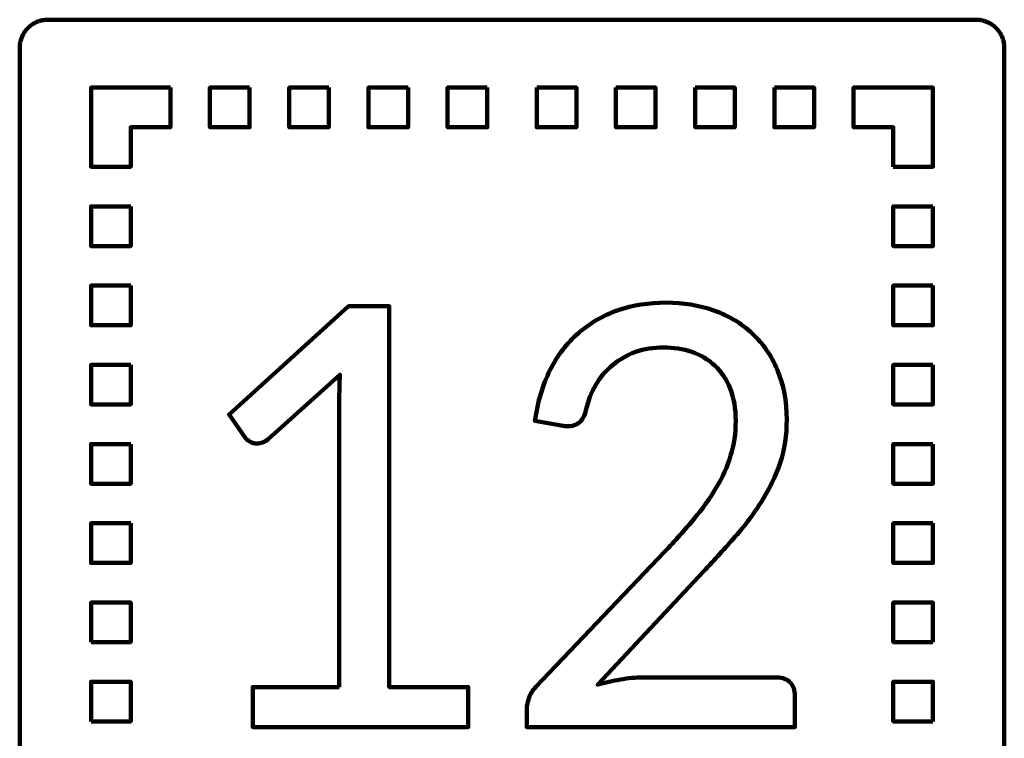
# Model space of a CAD drawing. Header units: millimetres. Extents: x -633 to 605, y -921 to 687.
# Tile 56 of 83: x 536 to 605, y -452 to -401. Entities that reach past the tile are written whole.
import ezdxf

# ---------------------------------------------------------------- set-up
doc = ezdxf.new("R2010")
doc.units = ezdxf.units.MM
doc.header["$MEASUREMENT"] = 0
doc.layers.add('Layer 1', color=7, linetype='Continuous')

msp = doc.modelspace()

# ---------------------------------------------------------------- linework, layer by layer
at = {"layer": 'Layer 1', "lineweight": 100}
for points, knots in [([(603.4676, -400.9901), (603.4676, -400.9901), (603.5306, -400.9931), (603.5306, -400.9931), (603.5306, -400.9931), (603.5306, -400.9931), (603.5936, -400.9981), (603.5936, -400.9981), (603.5936, -400.9981), (603.5936, -400.9981), (603.6566, -401.0051), (603.6566, -401.0051), (603.6566, -401.0051), (603.6566, -401.0051), (603.7196, -401.0141), (603.7196, -401.0141), (603.7196, -401.0141), (603.7196, -401.0141), (603.7816, -401.0251), (603.7816, -401.0251), (603.7816, -401.0251), (603.7816, -401.0251), (603.8436, -401.0381), (603.8436, -401.0381), (603.8436, -401.0381), (603.8436, -401.0381), (603.9056, -401.0531), (603.9056, -401.0531), (603.9056, -401.0531), (603.9056, -401.0531), (603.9666, -401.0691), (603.9666, -401.0691), (603.9666, -401.0691), (603.9666, -401.0691), (604.0266, -401.0881), (604.0266, -401.0881), (604.0266, -401.0881), (604.0266, -401.0881), (604.0866, -401.1091), (604.0866, -401.1091), (604.0866, -401.1091), (604.0866, -401.1091), (604.1456, -401.1311), (604.1456, -401.1311), (604.1456, -401.1311), (604.1456, -401.1311), (604.2036, -401.1561), (604.2036, -401.1561), (604.2036, -401.1561), (604.2036, -401.1561), (604.2616, -401.1821), (604.2616, -401.1821), (604.2616, -401.1821), (604.2616, -401.1821), (604.3186, -401.2101), (604.3186, -401.2101), (604.3186, -401.2101), (604.3186, -401.2101), (604.3736, -401.2401), (604.3736, -401.2401), (604.3736, -401.2401), (604.3736, -401.2401), (604.4286, -401.2711), (604.4286, -401.2711), (604.4286, -401.2711), (604.4286, -401.2711), (604.4826, -401.3041), (604.4826, -401.3041), (604.4826, -401.3041), (604.4826, -401.3041), (604.5356, -401.3391), (604.5356, -401.3391), (604.5356, -401.3391), (604.5356, -401.3391), (604.5866, -401.3761), (604.5866, -401.3761), (604.5866, -401.3761), (604.5866, -401.3761), (604.6376, -401.4141), (604.6376, -401.4141), (604.6376, -401.4141), (604.6376, -401.4141), (604.6866, -401.4541), (604.6866, -401.4541), (604.6866, -401.4541), (604.6866, -401.4541), (604.7346, -401.4951), (604.7346, -401.4951), (604.7346, -401.4951), (604.7346, -401.4951), (604.7806, -401.5381), (604.7806, -401.5381), (604.7806, -401.5381), (604.7806, -401.5381), (604.8266, -401.5821), (604.8266, -401.5821), (604.8266, -401.5821), (604.8266, -401.5821), (604.8696, -401.6281), (604.8696, -401.6281), (604.8696, -401.6281), (604.8696, -401.6281), (604.9126, -401.6751), (604.9126, -401.6751), (604.9126, -401.6751), (604.9126, -401.6751), (604.9526, -401.7231), (604.9526, -401.7231), (604.9526, -401.7231), (604.9526, -401.7231), (604.9926, -401.7731), (604.9926, -401.7731), (604.9926, -401.7731), (604.9926, -401.7731), (605.0296, -401.8241), (605.0296, -401.8241), (605.0296, -401.8241), (605.0296, -401.8241), (605.0656, -401.8751), (605.0656, -401.8751), (605.0656, -401.8751), (605.0656, -401.8751), (605.1006, -401.9291), (605.1006, -401.9291), (605.1006, -401.9291), (605.1006, -401.9291), (605.1326, -401.9831), (605.1326, -401.9831), (605.1326, -401.9831), (605.1326, -401.9831), (605.1636, -402.0381), (605.1636, -402.0381), (605.1636, -402.0381), (605.1636, -402.0381), (605.1936, -402.0941), (605.1936, -402.0941), (605.1936, -402.0941), (605.1936, -402.0941), (605.2206, -402.1511), (605.2206, -402.1511), (605.2206, -402.1511), (605.2206, -402.1511), (605.2466, -402.2091), (605.2466, -402.2091), (605.2466, -402.2091), (605.2466, -402.2091), (605.2696, -402.2671), (605.2696, -402.2671), (605.2696, -402.2671), (605.2696, -402.2671), (605.2916, -402.3271), (605.2916, -402.3271), (605.2916, -402.3271), (605.2916, -402.3271), (605.3116, -402.3871), (605.3116, -402.3871), (605.3116, -402.3871), (605.3116, -402.3871), (605.3296, -402.4471), (605.3296, -402.4471), (605.3296, -402.4471), (605.3296, -402.4471), (605.3456, -402.5081), (605.3456, -402.5081), (605.3456, -402.5081), (605.3456, -402.5081), (605.3606, -402.5701), (605.3606, -402.5701), (605.3606, -402.5701), (605.3606, -402.5701), (605.3726, -402.6321), (605.3726, -402.6321), (605.3726, -402.6321), (605.3726, -402.6321), (605.3826, -402.6951), (605.3826, -402.6951), (605.3826, -402.6951), (605.3826, -402.6951), (605.3916, -402.7571), (605.3916, -402.7571), (605.3916, -402.7571), (605.3916, -402.7571), (605.3976, -402.8201), (605.3976, -402.8201), (605.3976, -402.8201), (605.3976, -402.8201), (605.4016, -402.8831), (605.4016, -402.8831), (605.4016, -402.8831), (605.4016, -402.8831), (605.4046, -402.9461), (605.4046, -402.9461), (605.4046, -402.9461), (605.4046, -402.9461), (605.4046, -478.5891), (605.4046, -478.5891), (605.4046, -478.5891), (605.4046, -478.5891), (605.4036, -478.6521), (605.4036, -478.6521), (605.4036, -478.6521), (605.4036, -478.6521), (605.4006, -478.7151), (605.4006, -478.7151), (605.4006, -478.7151), (605.4006, -478.7151), (605.3956, -478.7781), (605.3956, -478.7781), (605.3956, -478.7781), (605.3956, -478.7781), (605.3886, -478.8411), (605.3886, -478.8411), (605.3886, -478.8411), (605.3886, -478.8411), (605.3796, -478.9041), (605.3796, -478.9041), (605.3796, -478.9041), (605.3796, -478.9041), (605.3686, -478.9661), (605.3686, -478.9661), (605.3686, -478.9661), (605.3686, -478.9661), (605.3556, -479.0281), (605.3556, -479.0281), (605.3556, -479.0281), (605.3556, -479.0281), (605.3406, -479.0901), (605.3406, -479.0901), (605.3406, -479.0901), (605.3406, -479.0901), (605.3246, -479.1511), (605.3246, -479.1511), (605.3246, -479.1511), (605.3246, -479.1511), (605.3056, -479.2111), (605.3056, -479.2111), (605.3056, -479.2111), (605.3056, -479.2111), (605.2846, -479.2711), (605.2846, -479.2711), (605.2846, -479.2711), (605.2846, -479.2711), (605.2626, -479.3301), (605.2626, -479.3301), (605.2626, -479.3301), (605.2626, -479.3301), (605.2376, -479.3881), (605.2376, -479.3881), (605.2376, -479.3881), (605.2376, -479.3881), (605.2116, -479.4461), (605.2116, -479.4461), (605.2116, -479.4461), (605.2116, -479.4461), (605.1836, -479.5031), (605.1836, -479.5031), (605.1836, -479.5031), (605.1836, -479.5031), (605.1536, -479.5581), (605.1536, -479.5581), (605.1536, -479.5581), (605.1536, -479.5581), (605.1226, -479.6131), (605.1226, -479.6131), (605.1226, -479.6131), (605.1226, -479.6131), (605.0896, -479.6671), (605.0896, -479.6671), (605.0896, -479.6671), (605.0896, -479.6671), (605.0546, -479.7201), (605.0546, -479.7201), (605.0546, -479.7201), (605.0546, -479.7201), (605.0176, -479.7711), (605.0176, -479.7711), (605.0176, -479.7711), (605.0176, -479.7711), (604.9796, -479.8221), (604.9796, -479.8221), (604.9796, -479.8221), (604.9796, -479.8221), (604.9396, -479.8711), (604.9396, -479.8711), (604.9396, -479.8711), (604.9396, -479.8711), (604.8986, -479.9191), (604.8986, -479.9191), (604.8986, -479.9191), (604.8986, -479.9191), (604.8556, -479.9651), (604.8556, -479.9651), (604.8556, -479.9651), (604.8556, -479.9651), (604.8116, -480.0111), (604.8116, -480.0111), (604.8116, -480.0111), (604.8116, -480.0111), (604.7656, -480.0541), (604.7656, -480.0541), (604.7656, -480.0541), (604.7656, -480.0541), (604.7186, -480.0971), (604.7186, -480.0971), (604.7186, -480.0971), (604.7186, -480.0971), (604.6706, -480.1371), (604.6706, -480.1371), (604.6706, -480.1371), (604.6706, -480.1371), (604.6206, -480.1771), (604.6206, -480.1771), (604.6206, -480.1771), (604.6206, -480.1771), (604.5696, -480.2141), (604.5696, -480.2141), (604.5696, -480.2141), (604.5696, -480.2141), (604.5186, -480.2501), (604.5186, -480.2501), (604.5186, -480.2501), (604.5186, -480.2501), (604.4646, -480.2851), (604.4646, -480.2851), (604.4646, -480.2851), (604.4646, -480.2851), (604.4106, -480.3171), (604.4106, -480.3171), (604.4106, -480.3171), (604.4106, -480.3171), (604.3556, -480.3481), (604.3556, -480.3481), (604.3556, -480.3481), (604.3556, -480.3481), (604.2996, -480.3781), (604.2996, -480.3781), (604.2996, -480.3781), (604.2996, -480.3781), (604.2426, -480.4051), (604.2426, -480.4051), (604.2426, -480.4051), (604.2426, -480.4051), (604.1846, -480.4311), (604.1846, -480.4311), (604.1846, -480.4311), (604.1846, -480.4311), (604.1266, -480.4541), (604.1266, -480.4541), (604.1266, -480.4541), (604.1266, -480.4541), (604.0666, -480.4761), (604.0666, -480.4761), (604.0666, -480.4761), (604.0666, -480.4761), (604.0066, -480.4961), (604.0066, -480.4961), (604.0066, -480.4961), (604.0066, -480.4961), (603.9466, -480.5141), (603.9466, -480.5141), (603.9466, -480.5141), (603.9466, -480.5141), (603.8856, -480.5301), (603.8856, -480.5301), (603.8856, -480.5301), (603.8856, -480.5301), (603.8236, -480.5451), (603.8236, -480.5451), (603.8236, -480.5451), (603.8236, -480.5451), (603.7616, -480.5571), (603.7616, -480.5571), (603.7616, -480.5571), (603.7616, -480.5571), (603.6986, -480.5671), (603.6986, -480.5671), (603.6986, -480.5671), (603.6986, -480.5671), (603.6366, -480.5761), (603.6366, -480.5761), (603.6366, -480.5761), (603.6366, -480.5761), (603.5736, -480.5821), (603.5736, -480.5821), (603.5736, -480.5821), (603.5736, -480.5821), (603.5106, -480.5861), (603.5106, -480.5861), (603.5106, -480.5861), (603.5106, -480.5861), (603.4476, -480.5891), (603.4476, -480.5891), (603.4476, -480.5891), (603.4476, -480.5891), (537.8046, -480.5891), (537.8046, -480.5891), (537.8046, -480.5891), (537.8046, -480.5891), (537.7416, -480.5881), (537.7416, -480.5881), (537.7416, -480.5881), (537.7416, -480.5881), (537.6786, -480.5851), (537.6786, -480.5851), (537.6786, -480.5851), (537.6786, -480.5851), (537.6156, -480.5801), (537.6156, -480.5801), (537.6156, -480.5801), (537.6156, -480.5801), (537.5526, -480.5731), (537.5526, -480.5731), (537.5526, -480.5731), (537.5526, -480.5731), (537.4896, -480.5641), (537.4896, -480.5641), (537.4896, -480.5641), (537.4896, -480.5641), (537.4276, -480.5531), (537.4276, -480.5531), (537.4276, -480.5531), (537.4276, -480.5531), (537.3656, -480.5401), (537.3656, -480.5401), (537.3656, -480.5401), (537.3656, -480.5401), (537.3036, -480.5251), (537.3036, -480.5251), (537.3036, -480.5251), (537.3036, -480.5251), (537.2426, -480.5091), (537.2426, -480.5091), (537.2426, -480.5091), (537.2426, -480.5091), (537.1826, -480.4901), (537.1826, -480.4901), (537.1826, -480.4901), (537.1826, -480.4901), (537.1226, -480.4691), (537.1226, -480.4691), (537.1226, -480.4691), (537.1226, -480.4691), (537.0636, -480.4471), (537.0636, -480.4471), (537.0636, -480.4471), (537.0636, -480.4471), (537.0056, -480.4221), (537.0056, -480.4221), (537.0056, -480.4221), (537.0056, -480.4221), (536.9476, -480.3961), (536.9476, -480.3961), (536.9476, -480.3961), (536.9476, -480.3961), (536.8906, -480.3681), (536.8906, -480.3681), (536.8906, -480.3681), (536.8906, -480.3681), (536.8356, -480.3381), (536.8356, -480.3381), (536.8356, -480.3381), (536.8356, -480.3381), (536.7806, -480.3071), (536.7806, -480.3071), (536.7806, -480.3071), (536.7806, -480.3071), (536.7266, -480.2741), (536.7266, -480.2741), (536.7266, -480.2741), (536.7266, -480.2741), (536.6736, -480.2391), (536.6736, -480.2391), (536.6736, -480.2391), (536.6736, -480.2391), (536.6226, -480.2021), (536.6226, -480.2021), (536.6226, -480.2021), (536.6226, -480.2021), (536.5716, -480.1641), (536.5716, -480.1641), (536.5716, -480.1641), (536.5716, -480.1641), (536.5226, -480.1241), (536.5226, -480.1241), (536.5226, -480.1241), (536.5226, -480.1241), (536.4746, -480.0831), (536.4746, -480.0831), (536.4746, -480.0831), (536.4746, -480.0831), (536.4286, -480.0401), (536.4286, -480.0401), (536.4286, -480.0401), (536.4286, -480.0401), (536.3826, -479.9961), (536.3826, -479.9961), (536.3826, -479.9961), (536.3826, -479.9961), (536.3396, -479.9501), (536.3396, -479.9501), (536.3396, -479.9501), (536.3396, -479.9501), (536.2966, -479.9031), (536.2966, -479.9031), (536.2966, -479.9031), (536.2966, -479.9031), (536.2566, -479.8551), (536.2566, -479.8551), (536.2566, -479.8551), (536.2566, -479.8551), (536.2166, -479.8051), (536.2166, -479.8051), (536.2166, -479.8051), (536.2166, -479.8051), (536.1796, -479.7541), (536.1796, -479.7541), (536.1796, -479.7541), (536.1796, -479.7541), (536.1436, -479.7031), (536.1436, -479.7031), (536.1436, -479.7031), (536.1436, -479.7031), (536.1086, -479.6491), (536.1086, -479.6491), (536.1086, -479.6491), (536.1086, -479.6491), (536.0766, -479.5951), (536.0766, -479.5951), (536.0766, -479.5951), (536.0766, -479.5951), (536.0456, -479.5401), (536.0456, -479.5401), (536.0456, -479.5401), (536.0456, -479.5401), (536.0156, -479.4841), (536.0156, -479.4841), (536.0156, -479.4841), (536.0156, -479.4841), (535.9886, -479.4271), (535.9886, -479.4271), (535.9886, -479.4271), (535.9886, -479.4271), (535.9626, -479.3691), (535.9626, -479.3691), (535.9626, -479.3691), (535.9626, -479.3691), (535.9396, -479.3111), (535.9396, -479.3111), (535.9396, -479.3111), (535.9396, -479.3111), (535.9176, -479.2511), (535.9176, -479.2511), (535.9176, -479.2511), (535.9176, -479.2511), (535.8976, -479.1911), (535.8976, -479.1911), (535.8976, -479.1911), (535.8976, -479.1911), (535.8796, -479.1311), (535.8796, -479.1311), (535.8796, -479.1311), (535.8796, -479.1311), (535.8636, -479.0701), (535.8636, -479.0701), (535.8636, -479.0701), (535.8636, -479.0701), (535.8486, -479.0081), (535.8486, -479.0081), (535.8486, -479.0081), (535.8486, -479.0081), (535.8366, -478.9461), (535.8366, -478.9461), (535.8366, -478.9461), (535.8366, -478.9461), (535.8266, -478.8831), (535.8266, -478.8831), (535.8266, -478.8831), (535.8266, -478.8831), (535.8176, -478.8211), (535.8176, -478.8211), (535.8176, -478.8211), (535.8176, -478.8211), (535.8116, -478.7581), (535.8116, -478.7581), (535.8116, -478.7581), (535.8116, -478.7581), (535.8076, -478.6951), (535.8076, -478.6951), (535.8076, -478.6951), (535.8076, -478.6951), (535.8046, -478.6321), (535.8046, -478.6321), (535.8046, -478.6321), (535.8046, -478.6321), (535.8046, -402.9891), (535.8046, -402.9891), (535.8046, -402.9891), (535.8046, -402.9891), (535.8056, -402.9261), (535.8056, -402.9261), (535.8056, -402.9261), (535.8056, -402.9261), (535.8086, -402.8631), (535.8086, -402.8631), (535.8086, -402.8631), (535.8086, -402.8631), (535.8136, -402.8001), (535.8136, -402.8001), (535.8136, -402.8001), (535.8136, -402.8001), (535.8206, -402.7371), (535.8206, -402.7371), (535.8206, -402.7371), (535.8206, -402.7371), (535.8296, -402.6741), (535.8296, -402.6741), (535.8296, -402.6741), (535.8296, -402.6741), (535.8406, -402.6121), (535.8406, -402.6121), (535.8406, -402.6121), (535.8406, -402.6121), (535.8536, -402.5501), (535.8536, -402.5501), (535.8536, -402.5501), (535.8536, -402.5501), (535.8686, -402.4881), (535.8686, -402.4881), (535.8686, -402.4881), (535.8686, -402.4881), (535.8846, -402.4271), (535.8846, -402.4271), (535.8846, -402.4271), (535.8846, -402.4271), (535.9036, -402.3671), (535.9036, -402.3671), (535.9036, -402.3671), (535.9036, -402.3671), (535.9246, -402.3071), (535.9246, -402.3071), (535.9246, -402.3071), (535.9246, -402.3071), (535.9466, -402.2481), (535.9466, -402.2481), (535.9466, -402.2481), (535.9466, -402.2481), (535.9716, -402.1901), (535.9716, -402.1901), (535.9716, -402.1901), (535.9716, -402.1901), (535.9976, -402.1321), (535.9976, -402.1321), (535.9976, -402.1321), (535.9976, -402.1321), (536.0256, -402.0751), (536.0256, -402.0751), (536.0256, -402.0751), (536.0256, -402.0751), (536.0556, -402.0201), (536.0556, -402.0201), (536.0556, -402.0201), (536.0556, -402.0201), (536.0866, -401.9651), (536.0866, -401.9651), (536.0866, -401.9651), (536.0866, -401.9651), (536.1196, -401.9111), (536.1196, -401.9111), (536.1196, -401.9111), (536.1196, -401.9111), (536.1546, -401.8581), (536.1546, -401.8581), (536.1546, -401.8581), (536.1546, -401.8581), (536.1916, -401.8071), (536.1916, -401.8071), (536.1916, -401.8071), (536.1916, -401.8071), (536.2296, -401.7561), (536.2296, -401.7561), (536.2296, -401.7561), (536.2296, -401.7561), (536.2696, -401.7071), (536.2696, -401.7071), (536.2696, -401.7071), (536.2696, -401.7071), (536.3106, -401.6591), (536.3106, -401.6591), (536.3106, -401.6591), (536.3106, -401.6591), (536.3536, -401.6131), (536.3536, -401.6131), (536.3536, -401.6131), (536.3536, -401.6131), (536.3976, -401.5671), (536.3976, -401.5671), (536.3976, -401.5671), (536.3976, -401.5671), (536.4436, -401.5241), (536.4436, -401.5241), (536.4436, -401.5241), (536.4436, -401.5241), (536.4906, -401.4811), (536.4906, -401.4811), (536.4906, -401.4811), (536.4906, -401.4811), (536.5386, -401.4411), (536.5386, -401.4411), (536.5386, -401.4411), (536.5386, -401.4411), (536.5886, -401.4011), (536.5886, -401.4011), (536.5886, -401.4011), (536.5886, -401.4011), (536.6396, -401.3641), (536.6396, -401.3641), (536.6396, -401.3641), (536.6396, -401.3641), (536.6906, -401.3281), (536.6906, -401.3281), (536.6906, -401.3281), (536.6906, -401.3281), (536.7446, -401.2931), (536.7446, -401.2931), (536.7446, -401.2931), (536.7446, -401.2931), (536.7986, -401.2611), (536.7986, -401.2611), (536.7986, -401.2611), (536.7986, -401.2611), (536.8536, -401.2301), (536.8536, -401.2301), (536.8536, -401.2301), (536.8536, -401.2301), (536.9096, -401.2001), (536.9096, -401.2001), (536.9096, -401.2001), (536.9096, -401.2001), (536.9666, -401.1731), (536.9666, -401.1731), (536.9666, -401.1731), (536.9666, -401.1731), (537.0246, -401.1471), (537.0246, -401.1471), (537.0246, -401.1471), (537.0246, -401.1471), (537.0826, -401.1241), (537.0826, -401.1241), (537.0826, -401.1241), (537.0826, -401.1241), (537.1426, -401.1021), (537.1426, -401.1021), (537.1426, -401.1021), (537.1426, -401.1021), (537.2026, -401.0821), (537.2026, -401.0821), (537.2026, -401.0821), (537.2026, -401.0821), (537.2626, -401.0641), (537.2626, -401.0641), (537.2626, -401.0641), (537.2626, -401.0641), (537.3236, -401.0481), (537.3236, -401.0481), (537.3236, -401.0481), (537.3236, -401.0481), (537.3856, -401.0331), (537.3856, -401.0331), (537.3856, -401.0331), (537.3856, -401.0331), (537.4476, -401.0211), (537.4476, -401.0211), (537.4476, -401.0211), (537.4476, -401.0211), (537.5106, -401.0111), (537.5106, -401.0111), (537.5106, -401.0111), (537.5106, -401.0111), (537.5726, -401.0021), (537.5726, -401.0021), (537.5726, -401.0021), (537.5726, -401.0021), (537.6356, -400.9961), (537.6356, -400.9961), (537.6356, -400.9961), (537.6356, -400.9961), (537.6986, -400.9921), (537.6986, -400.9921), (537.6986, -400.9921), (537.6986, -400.9921), (537.7616, -400.9891), (537.7616, -400.9891), (537.7616, -400.9891), (537.7616, -400.9891), (603.4046, -400.9891), (603.4046, -400.9891), (603.4046, -400.9891), (603.4046, -400.9891), (603.4676, -400.9901), (603.4676, -400.9901)], [0, 0, 0, 0, 0.0049751, 0.0049751, 0.0049751, 0.0049751, 0.0099502, 0.0099502, 0.0099502, 0.0099502, 0.0149254, 0.0149254, 0.0149254, 0.0149254, 0.0199005, 0.0199005, 0.0199005, 0.0199005, 0.0248756, 0.0248756, 0.0248756, 0.0248756, 0.0298507, 0.0298507, 0.0298507, 0.0298507, 0.0348259, 0.0348259, 0.0348259, 0.0348259, 0.039801, 0.039801, 0.039801, 0.039801, 0.0447761, 0.0447761, 0.0447761, 0.0447761, 0.0497512, 0.0497512, 0.0497512, 0.0497512, 0.0547264, 0.0547264, 0.0547264, 0.0547264, 0.0597015, 0.0597015, 0.0597015, 0.0597015, 0.0646766, 0.0646766, 0.0646766, 0.0646766, 0.0696517, 0.0696517, 0.0696517, 0.0696517, 0.0746269, 0.0746269, 0.0746269, 0.0746269, 0.079602, 0.079602, 0.079602, 0.079602, 0.0845771, 0.0845771, 0.0845771, 0.0845771, 0.0895522, 0.0895522, 0.0895522, 0.0895522, 0.0945274, 0.0945274, 0.0945274, 0.0945274, 0.0995025, 0.0995025, 0.0995025, 0.0995025, 0.1044776, 0.1044776, 0.1044776, 0.1044776, 0.1094527, 0.1094527, 0.1094527, 0.1094527, 0.1144279, 0.1144279, 0.1144279, 0.1144279, 0.119403, 0.119403, 0.119403, 0.119403, 0.1243781, 0.1243781, 0.1243781, 0.1243781, 0.1293532, 0.1293532, 0.1293532, 0.1293532, 0.1343284, 0.1343284, 0.1343284, 0.1343284, 0.1393035, 0.1393035, 0.1393035, 0.1393035, 0.1442786, 0.1442786, 0.1442786, 0.1442786, 0.1492537, 0.1492537, 0.1492537, 0.1492537, 0.1542289, 0.1542289, 0.1542289, 0.1542289, 0.159204, 0.159204, 0.159204, 0.159204, 0.1641791, 0.1641791, 0.1641791, 0.1641791, 0.1691542, 0.1691542, 0.1691542, 0.1691542, 0.1741294, 0.1741294, 0.1741294, 0.1741294, 0.1791045, 0.1791045, 0.1791045, 0.1791045, 0.1840796, 0.1840796, 0.1840796, 0.1840796, 0.1890547, 0.1890547, 0.1890547, 0.1890547, 0.1940299, 0.1940299, 0.1940299, 0.1940299, 0.199005, 0.199005, 0.199005, 0.199005, 0.2039801, 0.2039801, 0.2039801, 0.2039801, 0.2089552, 0.2089552, 0.2089552, 0.2089552, 0.2139303, 0.2139303, 0.2139303, 0.2139303, 0.2189055, 0.2189055, 0.2189055, 0.2189055, 0.2238806, 0.2238806, 0.2238806, 0.2238806, 0.2288557, 0.2288557, 0.2288557, 0.2288557, 0.2338308, 0.2338308, 0.2338308, 0.2338308, 0.238806, 0.238806, 0.238806, 0.238806, 0.2437811, 0.2437811, 0.2437811, 0.2437811, 0.2487562, 0.2487562, 0.2487562, 0.2487562, 0.2537313, 0.2537313, 0.2537313, 0.2537313, 0.2587065, 0.2587065, 0.2587065, 0.2587065, 0.2636816, 0.2636816, 0.2636816, 0.2636816, 0.2686567, 0.2686567, 0.2686567, 0.2686567, 0.2736318, 0.2736318, 0.2736318, 0.2736318, 0.278607, 0.278607, 0.278607, 0.278607, 0.2835821, 0.2835821, 0.2835821, 0.2835821, 0.2885572, 0.2885572, 0.2885572, 0.2885572, 0.2935323, 0.2935323, 0.2935323, 0.2935323, 0.2985075, 0.2985075, 0.2985075, 0.2985075, 0.3034826, 0.3034826, 0.3034826, 0.3034826, 0.3084577, 0.3084577, 0.3084577, 0.3084577, 0.3134328, 0.3134328, 0.3134328, 0.3134328, 0.318408, 0.318408, 0.318408, 0.318408, 0.3233831, 0.3233831, 0.3233831, 0.3233831, 0.3283582, 0.3283582, 0.3283582, 0.3283582, 0.3333333, 0.3333333, 0.3333333, 0.3333333, 0.3383085, 0.3383085, 0.3383085, 0.3383085, 0.3432836, 0.3432836, 0.3432836, 0.3432836, 0.3482587, 0.3482587, 0.3482587, 0.3482587, 0.3532338, 0.3532338, 0.3532338, 0.3532338, 0.358209, 0.358209, 0.358209, 0.358209, 0.3631841, 0.3631841, 0.3631841, 0.3631841, 0.3681592, 0.3681592, 0.3681592, 0.3681592, 0.3731343, 0.3731343, 0.3731343, 0.3731343, 0.3781095, 0.3781095, 0.3781095, 0.3781095, 0.3830846, 0.3830846, 0.3830846, 0.3830846, 0.3880597, 0.3880597, 0.3880597, 0.3880597, 0.3930348, 0.3930348, 0.3930348, 0.3930348, 0.39801, 0.39801, 0.39801, 0.39801, 0.4029851, 0.4029851, 0.4029851, 0.4029851, 0.4079602, 0.4079602, 0.4079602, 0.4079602, 0.4129353, 0.4129353, 0.4129353, 0.4129353, 0.4179104, 0.4179104, 0.4179104, 0.4179104, 0.4228856, 0.4228856, 0.4228856, 0.4228856, 0.4278607, 0.4278607, 0.4278607, 0.4278607, 0.4328358, 0.4328358, 0.4328358, 0.4328358, 0.4378109, 0.4378109, 0.4378109, 0.4378109, 0.4427861, 0.4427861, 0.4427861, 0.4427861, 0.4477612, 0.4477612, 0.4477612, 0.4477612, 0.4527363, 0.4527363, 0.4527363, 0.4527363, 0.4577114, 0.4577114, 0.4577114, 0.4577114, 0.4626866, 0.4626866, 0.4626866, 0.4626866, 0.4676617, 0.4676617, 0.4676617, 0.4676617, 0.4726368, 0.4726368, 0.4726368, 0.4726368, 0.4776119, 0.4776119, 0.4776119, 0.4776119, 0.4825871, 0.4825871, 0.4825871, 0.4825871, 0.4875622, 0.4875622, 0.4875622, 0.4875622, 0.4925373, 0.4925373, 0.4925373, 0.4925373, 0.4975124, 0.4975124, 0.4975124, 0.4975124, 0.5024876, 0.5024876, 0.5024876, 0.5024876, 0.5074627, 0.5074627, 0.5074627, 0.5074627, 0.5124378, 0.5124378, 0.5124378, 0.5124378, 0.5174129, 0.5174129, 0.5174129, 0.5174129, 0.5223881, 0.5223881, 0.5223881, 0.5223881, 0.5273632, 0.5273632, 0.5273632, 0.5273632, 0.5323383, 0.5323383, 0.5323383, 0.5323383, 0.5373134, 0.5373134, 0.5373134, 0.5373134, 0.5422886, 0.5422886, 0.5422886, 0.5422886, 0.5472637, 0.5472637, 0.5472637, 0.5472637, 0.5522388, 0.5522388, 0.5522388, 0.5522388, 0.5572139, 0.5572139, 0.5572139, 0.5572139, 0.5621891, 0.5621891, 0.5621891, 0.5621891, 0.5671642, 0.5671642, 0.5671642, 0.5671642, 0.5721393, 0.5721393, 0.5721393, 0.5721393, 0.5771144, 0.5771144, 0.5771144, 0.5771144, 0.5820896, 0.5820896, 0.5820896, 0.5820896, 0.5870647, 0.5870647, 0.5870647, 0.5870647, 0.5920398, 0.5920398, 0.5920398, 0.5920398, 0.5970149, 0.5970149, 0.5970149, 0.5970149, 0.60199, 0.60199, 0.60199, 0.60199, 0.6069652, 0.6069652, 0.6069652, 0.6069652, 0.6119403, 0.6119403, 0.6119403, 0.6119403, 0.6169154, 0.6169154, 0.6169154, 0.6169154, 0.6218905, 0.6218905, 0.6218905, 0.6218905, 0.6268657, 0.6268657, 0.6268657, 0.6268657, 0.6318408, 0.6318408, 0.6318408, 0.6318408, 0.6368159, 0.6368159, 0.6368159, 0.6368159, 0.641791, 0.641791, 0.641791, 0.641791, 0.6467662, 0.6467662, 0.6467662, 0.6467662, 0.6517413, 0.6517413, 0.6517413, 0.6517413, 0.6567164, 0.6567164, 0.6567164, 0.6567164, 0.6616915, 0.6616915, 0.6616915, 0.6616915, 0.6666667, 0.6666667, 0.6666667, 0.6666667, 0.6716418, 0.6716418, 0.6716418, 0.6716418, 0.6766169, 0.6766169, 0.6766169, 0.6766169, 0.681592, 0.681592, 0.681592, 0.681592, 0.6865672, 0.6865672, 0.6865672, 0.6865672, 0.6915423, 0.6915423, 0.6915423, 0.6915423, 0.6965174, 0.6965174, 0.6965174, 0.6965174, 0.7014925, 0.7014925, 0.7014925, 0.7014925, 0.7064677, 0.7064677, 0.7064677, 0.7064677, 0.7114428, 0.7114428, 0.7114428, 0.7114428, 0.7164179, 0.7164179, 0.7164179, 0.7164179, 0.721393, 0.721393, 0.721393, 0.721393, 0.7263682, 0.7263682, 0.7263682, 0.7263682, 0.7313433, 0.7313433, 0.7313433, 0.7313433, 0.7363184, 0.7363184, 0.7363184, 0.7363184, 0.7412935, 0.7412935, 0.7412935, 0.7412935, 0.7462687, 0.7462687, 0.7462687, 0.7462687, 0.7512438, 0.7512438, 0.7512438, 0.7512438, 0.7562189, 0.7562189, 0.7562189, 0.7562189, 0.761194, 0.761194, 0.761194, 0.761194, 0.7661692, 0.7661692, 0.7661692, 0.7661692, 0.7711443, 0.7711443, 0.7711443, 0.7711443, 0.7761194, 0.7761194, 0.7761194, 0.7761194, 0.7810945, 0.7810945, 0.7810945, 0.7810945, 0.7860697, 0.7860697, 0.7860697, 0.7860697, 0.7910448, 0.7910448, 0.7910448, 0.7910448, 0.7960199, 0.7960199, 0.7960199, 0.7960199, 0.800995, 0.800995, 0.800995, 0.800995, 0.8059701, 0.8059701, 0.8059701, 0.8059701, 0.8109453, 0.8109453, 0.8109453, 0.8109453, 0.8159204, 0.8159204, 0.8159204, 0.8159204, 0.8208955, 0.8208955, 0.8208955, 0.8208955, 0.8258706, 0.8258706, 0.8258706, 0.8258706, 0.8308458, 0.8308458, 0.8308458, 0.8308458, 0.8358209, 0.8358209, 0.8358209, 0.8358209, 0.840796, 0.840796, 0.840796, 0.840796, 0.8457711, 0.8457711, 0.8457711, 0.8457711, 0.8507463, 0.8507463, 0.8507463, 0.8507463, 0.8557214, 0.8557214, 0.8557214, 0.8557214, 0.8606965, 0.8606965, 0.8606965, 0.8606965, 0.8656716, 0.8656716, 0.8656716, 0.8656716, 0.8706468, 0.8706468, 0.8706468, 0.8706468, 0.8756219, 0.8756219, 0.8756219, 0.8756219, 0.880597, 0.880597, 0.880597, 0.880597, 0.8855721, 0.8855721, 0.8855721, 0.8855721, 0.8905473, 0.8905473, 0.8905473, 0.8905473, 0.8955224, 0.8955224, 0.8955224, 0.8955224, 0.9004975, 0.9004975, 0.9004975, 0.9004975, 0.9054726, 0.9054726, 0.9054726, 0.9054726, 0.9104478, 0.9104478, 0.9104478, 0.9104478, 0.9154229, 0.9154229, 0.9154229, 0.9154229, 0.920398, 0.920398, 0.920398, 0.920398, 0.9253731, 0.9253731, 0.9253731, 0.9253731, 0.9303483, 0.9303483, 0.9303483, 0.9303483, 0.9353234, 0.9353234, 0.9353234, 0.9353234, 0.9402985, 0.9402985, 0.9402985, 0.9402985, 0.9452736, 0.9452736, 0.9452736, 0.9452736, 0.9502488, 0.9502488, 0.9502488, 0.9502488, 0.9552239, 0.9552239, 0.9552239, 0.9552239, 0.960199, 0.960199, 0.960199, 0.960199, 0.9651741, 0.9651741, 0.9651741, 0.9651741, 0.9701493, 0.9701493, 0.9701493, 0.9701493, 0.9751244, 0.9751244, 0.9751244, 0.9751244, 0.9800995, 0.9800995, 0.9800995, 0.9800995, 0.9850746, 0.9850746, 0.9850746, 0.9850746, 0.9900498, 0.9900498, 0.9900498, 0.9900498, 1, 1, 1, 1]), ([(546.4546, -405.7891), (546.4546, -405.7891), (540.8546, -405.7891), (540.8546, -405.7891), (540.8546, -405.7891), (540.8546, -405.7891), (540.8546, -411.3891), (540.8546, -411.3891), (540.8546, -411.3891), (540.8546, -411.3891), (543.6546, -411.3891), (543.6546, -411.3891), (543.6546, -411.3891), (543.6546, -411.3891), (543.6546, -408.5891), (543.6546, -408.5891), (543.6546, -408.5891), (543.6546, -408.5891), (546.4546, -408.5891), (546.4546, -408.5891), (546.4546, -408.5891), (546.4546, -408.5891), (546.4546, -405.7891), (546.4546, -405.7891)], [0, 0, 0, 0, 0.1428571, 0.1428571, 0.1428571, 0.1428571, 0.2857143, 0.2857143, 0.2857143, 0.2857143, 0.4285714, 0.4285714, 0.4285714, 0.4285714, 0.5714286, 0.5714286, 0.5714286, 0.5714286, 0.7142857, 0.7142857, 0.7142857, 0.7142857, 1, 1, 1, 1]), ([(552.0546, -405.7891), (552.0546, -405.7891), (549.2546, -405.7891), (549.2546, -405.7891), (549.2546, -405.7891), (549.2546, -405.7891), (549.2546, -408.5891), (549.2546, -408.5891), (549.2546, -408.5891), (549.2546, -408.5891), (552.0546, -408.5891), (552.0546, -408.5891), (552.0546, -408.5891), (552.0546, -408.5891), (552.0546, -405.7891), (552.0546, -405.7891)], [0, 0, 0, 0, 0.2, 0.2, 0.2, 0.2, 0.4, 0.4, 0.4, 0.4, 0.6, 0.6, 0.6, 0.6, 1, 1, 1, 1]), ([(557.6546, -405.7891), (557.6546, -405.7891), (554.8546, -405.7891), (554.8546, -405.7891), (554.8546, -405.7891), (554.8546, -405.7891), (554.8546, -408.5891), (554.8546, -408.5891), (554.8546, -408.5891), (554.8546, -408.5891), (557.6546, -408.5891), (557.6546, -408.5891), (557.6546, -408.5891), (557.6546, -408.5891), (557.6546, -405.7891), (557.6546, -405.7891)], [0, 0, 0, 0, 0.2, 0.2, 0.2, 0.2, 0.4, 0.4, 0.4, 0.4, 0.6, 0.6, 0.6, 0.6, 1, 1, 1, 1]), ([(563.2546, -405.7891), (563.2546, -405.7891), (560.4546, -405.7891), (560.4546, -405.7891), (560.4546, -405.7891), (560.4546, -405.7891), (560.4546, -408.5891), (560.4546, -408.5891), (560.4546, -408.5891), (560.4546, -408.5891), (563.2546, -408.5891), (563.2546, -408.5891), (563.2546, -408.5891), (563.2546, -408.5891), (563.2546, -405.7891), (563.2546, -405.7891)], [0, 0, 0, 0, 0.2, 0.2, 0.2, 0.2, 0.4, 0.4, 0.4, 0.4, 0.6, 0.6, 0.6, 0.6, 1, 1, 1, 1]), ([(568.8546, -405.7891), (568.8546, -405.7891), (566.0546, -405.7891), (566.0546, -405.7891), (566.0546, -405.7891), (566.0546, -405.7891), (566.0546, -408.5891), (566.0546, -408.5891), (566.0546, -408.5891), (566.0546, -408.5891), (568.8546, -408.5891), (568.8546, -408.5891), (568.8546, -408.5891), (568.8546, -408.5891), (568.8546, -405.7891), (568.8546, -405.7891)], [0, 0, 0, 0, 0.2, 0.2, 0.2, 0.2, 0.4, 0.4, 0.4, 0.4, 0.6, 0.6, 0.6, 0.6, 1, 1, 1, 1]), ([(572.3546, -405.7891), (572.3546, -405.7891), (575.1546, -405.7891), (575.1546, -405.7891), (575.1546, -405.7891), (575.1546, -405.7891), (575.1546, -408.5891), (575.1546, -408.5891), (575.1546, -408.5891), (575.1546, -408.5891), (572.3546, -408.5891), (572.3546, -408.5891), (572.3546, -408.5891), (572.3546, -408.5891), (572.3546, -405.7891), (572.3546, -405.7891)], [0, 0, 0, 0, 0.2, 0.2, 0.2, 0.2, 0.4, 0.4, 0.4, 0.4, 0.6, 0.6, 0.6, 0.6, 1, 1, 1, 1]), ([(577.9546, -405.7891), (577.9546, -405.7891), (580.7546, -405.7891), (580.7546, -405.7891), (580.7546, -405.7891), (580.7546, -405.7891), (580.7546, -408.5891), (580.7546, -408.5891), (580.7546, -408.5891), (580.7546, -408.5891), (577.9546, -408.5891), (577.9546, -408.5891), (577.9546, -408.5891), (577.9546, -408.5891), (577.9546, -405.7891), (577.9546, -405.7891)], [0, 0, 0, 0, 0.2, 0.2, 0.2, 0.2, 0.4, 0.4, 0.4, 0.4, 0.6, 0.6, 0.6, 0.6, 1, 1, 1, 1]), ([(583.5546, -405.7891), (583.5546, -405.7891), (586.3546, -405.7891), (586.3546, -405.7891), (586.3546, -405.7891), (586.3546, -405.7891), (586.3546, -408.5891), (586.3546, -408.5891), (586.3546, -408.5891), (586.3546, -408.5891), (583.5546, -408.5891), (583.5546, -408.5891), (583.5546, -408.5891), (583.5546, -408.5891), (583.5546, -405.7891), (583.5546, -405.7891)], [0, 0, 0, 0, 0.2, 0.2, 0.2, 0.2, 0.4, 0.4, 0.4, 0.4, 0.6, 0.6, 0.6, 0.6, 1, 1, 1, 1]), ([(589.1546, -405.7891), (589.1546, -405.7891), (591.9546, -405.7891), (591.9546, -405.7891), (591.9546, -405.7891), (591.9546, -405.7891), (591.9546, -408.5891), (591.9546, -408.5891), (591.9546, -408.5891), (591.9546, -408.5891), (589.1546, -408.5891), (589.1546, -408.5891), (589.1546, -408.5891), (589.1546, -408.5891), (589.1546, -405.7891), (589.1546, -405.7891)], [0, 0, 0, 0, 0.2, 0.2, 0.2, 0.2, 0.4, 0.4, 0.4, 0.4, 0.6, 0.6, 0.6, 0.6, 1, 1, 1, 1]), ([(597.5546, -411.3891), (597.5546, -411.3891), (600.3546, -411.3891), (600.3546, -411.3891), (600.3546, -411.3891), (600.3546, -411.3891), (600.3546, -405.7891), (600.3546, -405.7891), (600.3546, -405.7891), (600.3546, -405.7891), (594.7546, -405.7891), (594.7546, -405.7891), (594.7546, -405.7891), (594.7546, -405.7891), (594.7546, -408.5891), (594.7546, -408.5891), (594.7546, -408.5891), (594.7546, -408.5891), (597.5546, -408.5891), (597.5546, -408.5891), (597.5546, -408.5891), (597.5546, -408.5891), (597.5546, -411.3891), (597.5546, -411.3891)], [0, 0, 0, 0, 0.1428571, 0.1428571, 0.1428571, 0.1428571, 0.2857143, 0.2857143, 0.2857143, 0.2857143, 0.4285714, 0.4285714, 0.4285714, 0.4285714, 0.5714286, 0.5714286, 0.5714286, 0.5714286, 0.7142857, 0.7142857, 0.7142857, 0.7142857, 1, 1, 1, 1]), ([(543.6546, -414.1891), (543.6546, -414.1891), (540.8546, -414.1891), (540.8546, -414.1891), (540.8546, -414.1891), (540.8546, -414.1891), (540.8546, -416.9891), (540.8546, -416.9891), (540.8546, -416.9891), (540.8546, -416.9891), (543.6546, -416.9891), (543.6546, -416.9891), (543.6546, -416.9891), (543.6546, -416.9891), (543.6546, -414.1891), (543.6546, -414.1891)], [0, 0, 0, 0, 0.2, 0.2, 0.2, 0.2, 0.4, 0.4, 0.4, 0.4, 0.6, 0.6, 0.6, 0.6, 1, 1, 1, 1]), ([(600.3546, -414.1891), (600.3546, -414.1891), (597.5546, -414.1891), (597.5546, -414.1891), (597.5546, -414.1891), (597.5546, -414.1891), (597.5546, -416.9891), (597.5546, -416.9891), (597.5546, -416.9891), (597.5546, -416.9891), (600.3546, -416.9891), (600.3546, -416.9891), (600.3546, -416.9891), (600.3546, -416.9891), (600.3546, -414.1891), (600.3546, -414.1891)], [0, 0, 0, 0, 0.2, 0.2, 0.2, 0.2, 0.4, 0.4, 0.4, 0.4, 0.6, 0.6, 0.6, 0.6, 1, 1, 1, 1]), ([(543.6546, -419.7891), (543.6546, -419.7891), (540.8546, -419.7891), (540.8546, -419.7891), (540.8546, -419.7891), (540.8546, -419.7891), (540.8546, -422.5891), (540.8546, -422.5891), (540.8546, -422.5891), (540.8546, -422.5891), (543.6546, -422.5891), (543.6546, -422.5891), (543.6546, -422.5891), (543.6546, -422.5891), (543.6546, -419.7891), (543.6546, -419.7891)], [0, 0, 0, 0, 0.2, 0.2, 0.2, 0.2, 0.4, 0.4, 0.4, 0.4, 0.6, 0.6, 0.6, 0.6, 1, 1, 1, 1]), ([(600.3546, -419.7891), (600.3546, -419.7891), (597.5546, -419.7891), (597.5546, -419.7891), (597.5546, -419.7891), (597.5546, -419.7891), (597.5546, -422.5891), (597.5546, -422.5891), (597.5546, -422.5891), (597.5546, -422.5891), (600.3546, -422.5891), (600.3546, -422.5891), (600.3546, -422.5891), (600.3546, -422.5891), (600.3546, -419.7891), (600.3546, -419.7891)], [0, 0, 0, 0, 0.2, 0.2, 0.2, 0.2, 0.4, 0.4, 0.4, 0.4, 0.6, 0.6, 0.6, 0.6, 1, 1, 1, 1]), ([(543.6546, -425.3891), (543.6546, -425.3891), (540.8546, -425.3891), (540.8546, -425.3891), (540.8546, -425.3891), (540.8546, -425.3891), (540.8546, -428.1891), (540.8546, -428.1891), (540.8546, -428.1891), (540.8546, -428.1891), (543.6546, -428.1891), (543.6546, -428.1891), (543.6546, -428.1891), (543.6546, -428.1891), (543.6546, -425.3891), (543.6546, -425.3891)], [0, 0, 0, 0, 0.2, 0.2, 0.2, 0.2, 0.4, 0.4, 0.4, 0.4, 0.6, 0.6, 0.6, 0.6, 1, 1, 1, 1]), ([(600.3546, -425.3891), (600.3546, -425.3891), (597.5546, -425.3891), (597.5546, -425.3891), (597.5546, -425.3891), (597.5546, -425.3891), (597.5546, -428.1891), (597.5546, -428.1891), (597.5546, -428.1891), (597.5546, -428.1891), (600.3546, -428.1891), (600.3546, -428.1891), (600.3546, -428.1891), (600.3546, -428.1891), (600.3546, -425.3891), (600.3546, -425.3891)], [0, 0, 0, 0, 0.2, 0.2, 0.2, 0.2, 0.4, 0.4, 0.4, 0.4, 0.6, 0.6, 0.6, 0.6, 1, 1, 1, 1]), ([(543.6546, -430.9891), (543.6546, -430.9891), (540.8546, -430.9891), (540.8546, -430.9891), (540.8546, -430.9891), (540.8546, -430.9891), (540.8546, -433.7891), (540.8546, -433.7891), (540.8546, -433.7891), (540.8546, -433.7891), (543.6546, -433.7891), (543.6546, -433.7891), (543.6546, -433.7891), (543.6546, -433.7891), (543.6546, -430.9891), (543.6546, -430.9891)], [0, 0, 0, 0, 0.2, 0.2, 0.2, 0.2, 0.4, 0.4, 0.4, 0.4, 0.6, 0.6, 0.6, 0.6, 1, 1, 1, 1]), ([(600.3546, -430.9891), (600.3546, -430.9891), (597.5546, -430.9891), (597.5546, -430.9891), (597.5546, -430.9891), (597.5546, -430.9891), (597.5546, -433.7891), (597.5546, -433.7891), (597.5546, -433.7891), (597.5546, -433.7891), (600.3546, -433.7891), (600.3546, -433.7891), (600.3546, -433.7891), (600.3546, -433.7891), (600.3546, -430.9891), (600.3546, -430.9891)], [0, 0, 0, 0, 0.2, 0.2, 0.2, 0.2, 0.4, 0.4, 0.4, 0.4, 0.6, 0.6, 0.6, 0.6, 1, 1, 1, 1]), ([(543.6546, -436.5891), (543.6546, -436.5891), (540.8546, -436.5891), (540.8546, -436.5891), (540.8546, -436.5891), (540.8546, -436.5891), (540.8546, -439.3891), (540.8546, -439.3891), (540.8546, -439.3891), (540.8546, -439.3891), (543.6546, -439.3891), (543.6546, -439.3891), (543.6546, -439.3891), (543.6546, -439.3891), (543.6546, -436.5891), (543.6546, -436.5891)], [0, 0, 0, 0, 0.2, 0.2, 0.2, 0.2, 0.4, 0.4, 0.4, 0.4, 0.6, 0.6, 0.6, 0.6, 1, 1, 1, 1]), ([(600.3546, -436.5891), (600.3546, -436.5891), (597.5546, -436.5891), (597.5546, -436.5891), (597.5546, -436.5891), (597.5546, -436.5891), (597.5546, -439.3891), (597.5546, -439.3891), (597.5546, -439.3891), (597.5546, -439.3891), (600.3546, -439.3891), (600.3546, -439.3891), (600.3546, -439.3891), (600.3546, -439.3891), (600.3546, -436.5891), (600.3546, -436.5891)], [0, 0, 0, 0, 0.2, 0.2, 0.2, 0.2, 0.4, 0.4, 0.4, 0.4, 0.6, 0.6, 0.6, 0.6, 1, 1, 1, 1]), ([(540.8546, -444.9891), (540.8546, -444.9891), (543.6546, -444.9891), (543.6546, -444.9891), (543.6546, -444.9891), (543.6546, -444.9891), (543.6546, -442.1891), (543.6546, -442.1891), (543.6546, -442.1891), (543.6546, -442.1891), (540.8546, -442.1891), (540.8546, -442.1891), (540.8546, -442.1891), (540.8546, -442.1891), (540.8546, -444.9891), (540.8546, -444.9891)], [0, 0, 0, 0, 0.2, 0.2, 0.2, 0.2, 0.4, 0.4, 0.4, 0.4, 0.6, 0.6, 0.6, 0.6, 1, 1, 1, 1]), ([(600.3546, -444.9891), (600.3546, -444.9891), (597.5546, -444.9891), (597.5546, -444.9891), (597.5546, -444.9891), (597.5546, -444.9891), (597.5546, -442.1891), (597.5546, -442.1891), (597.5546, -442.1891), (597.5546, -442.1891), (600.3546, -442.1891), (600.3546, -442.1891), (600.3546, -442.1891), (600.3546, -442.1891), (600.3546, -444.9891), (600.3546, -444.9891)], [0, 0, 0, 0, 0.2, 0.2, 0.2, 0.2, 0.4, 0.4, 0.4, 0.4, 0.6, 0.6, 0.6, 0.6, 1, 1, 1, 1]), ([(540.8546, -450.5891), (540.8546, -450.5891), (543.6546, -450.5891), (543.6546, -450.5891), (543.6546, -450.5891), (543.6546, -450.5891), (543.6546, -447.7891), (543.6546, -447.7891), (543.6546, -447.7891), (543.6546, -447.7891), (540.8546, -447.7891), (540.8546, -447.7891), (540.8546, -447.7891), (540.8546, -447.7891), (540.8546, -450.5891), (540.8546, -450.5891)], [0, 0, 0, 0, 0.2, 0.2, 0.2, 0.2, 0.4, 0.4, 0.4, 0.4, 0.6, 0.6, 0.6, 0.6, 1, 1, 1, 1]), ([(600.3546, -450.5891), (600.3546, -450.5891), (597.5546, -450.5891), (597.5546, -450.5891), (597.5546, -450.5891), (597.5546, -450.5891), (597.5546, -447.7891), (597.5546, -447.7891), (597.5546, -447.7891), (597.5546, -447.7891), (600.3546, -447.7891), (600.3546, -447.7891), (600.3546, -447.7891), (600.3546, -447.7891), (600.3546, -450.5891), (600.3546, -450.5891)], [0, 0, 0, 0, 0.2, 0.2, 0.2, 0.2, 0.4, 0.4, 0.4, 0.4, 0.6, 0.6, 0.6, 0.6, 1, 1, 1, 1])]:
    msp.add_open_spline(points, degree=3, knots=knots, dxfattribs=at)
at = {"layer": 'Layer 1', "color": 52, "lineweight": 158}
for points, knots in [([(581.5025, -420.9891), (582.7098, -420.9891), (583.8338, -421.1736), (584.8747, -421.5426), (584.8747, -421.5426), (585.9259, -421.9126), (586.8315, -422.456), (587.5913, -423.1727), (587.5913, -423.1727), (588.3512, -423.8793), (588.9445, -424.7437), (589.3712, -425.7657), (589.3712, -425.7657), (589.8083, -426.7878), (590.0269, -427.9508), (590.0269, -429.2549), (590.0269, -429.2549), (590.0269, -430.3528), (589.8708, -431.3692), (589.5585, -432.3043), (589.5585, -432.3043), (589.2358, -433.2495), (588.8039, -434.1518), (588.2627, -435.0111), (588.2627, -435.0111), (587.7214, -435.8805), (587.0969, -436.7175), (586.3893, -437.5222), (586.3893, -437.5222), (585.6814, -438.3259), (584.9319, -439.1518), (584.1409, -439.9999), (584.1409, -439.9999), (584.1409, -439.9999), (576.6623, -447.9897), (576.6623, -447.9897), (576.6623, -447.9897), (577.1932, -447.8371), (577.7292, -447.7173), (578.2705, -447.6303), (578.2705, -447.6303), (578.8117, -447.5333), (579.3373, -447.4848), (579.8474, -447.4848), (579.8474, -447.4848), (579.8474, -447.4848), (589.3555, -447.4848), (589.3555, -447.4848), (589.3555, -447.4848), (589.7406, -447.4848), (590.0478, -447.6041), (590.2769, -447.8426), (590.2769, -447.8426), (590.4953, -448.0822), (590.6046, -448.3865), (590.6046, -448.7555), (590.6046, -448.7555), (590.6046, -448.7555), (590.6046, -450.9891), (590.6046, -450.9891), (590.6046, -450.9891), (590.6046, -450.9891), (571.6506, -450.9891), (571.6506, -450.9891), (571.6506, -450.9891), (571.6506, -450.9891), (571.6506, -449.7351), (571.6506, -449.7351), (571.6506, -449.7351), (571.6506, -449.4631), (571.7027, -449.1912), (571.8068, -448.9193), (571.8068, -448.9193), (571.9006, -448.6473), (572.0619, -448.3921), (572.2908, -448.1535), (572.2908, -448.1535), (572.2908, -448.1535), (581.393, -438.614), (581.393, -438.614), (581.393, -438.614), (582.1424, -437.8103), (582.8295, -437.0385), (583.4541, -436.2985), (583.4541, -436.2985), (584.0681, -435.5595), (584.5988, -434.815), (585.0464, -434.0648), (585.0464, -434.0648), (585.494, -433.3259), (585.8323, -432.5707), (586.0612, -431.7994), (586.0612, -431.7994), (586.3006, -431.0382), (586.4203, -430.2229), (586.4203, -429.3535), (586.4203, -429.3535), (586.4203, -428.4831), (586.2902, -427.7218), (586.03, -427.0698), (586.03, -427.0698), (585.7595, -426.4066), (585.3952, -425.8633), (584.9371, -425.4397), (584.9371, -425.4397), (584.4792, -425.005), (583.938, -424.6845), (583.3134, -424.4783), (583.3134, -424.4783), (582.6889, -424.261), (582.0228, -424.1523), (581.3151, -424.1523), (581.3151, -424.1523), (580.5968, -424.1523), (579.9359, -424.261), (579.3323, -424.4783), (579.3323, -424.4783), (578.7181, -424.7058), (578.1768, -425.0156), (577.7084, -425.4079), (577.7084, -425.4079), (577.2401, -425.7991), (576.8446, -426.2661), (576.5218, -426.809), (576.5218, -426.809), (576.1993, -427.3417), (575.9703, -427.9341), (575.835, -428.5862), (575.835, -428.5862), (575.7308, -428.9885), (575.5747, -429.2766), (575.3665, -429.4505), (575.3665, -429.4505), (575.148, -429.6355), (574.867, -429.728), (574.5234, -429.728), (574.5234, -429.728), (574.4609, -429.728), (574.3933, -429.7225), (574.3204, -429.7113), (574.3204, -429.7113), (574.2476, -429.7002), (574.1643, -429.6896), (574.0708, -429.6795), (574.0708, -429.6795), (574.0708, -429.6795), (572.2283, -429.3535), (572.2283, -429.3535), (572.2283, -429.3535), (572.4158, -427.9948), (572.7697, -426.7989), (573.2901, -425.7657), (573.2901, -425.7657), (573.821, -424.7224), (574.4923, -423.8475), (575.304, -423.1409), (575.304, -423.1409), (576.1159, -422.4343), (577.0475, -421.8959), (578.0987, -421.5259), (578.0987, -421.5259), (579.15, -421.1681), (580.2846, -420.9891), (581.5025, -420.9891)], [0, 0, 0, 0, 0.0238095, 0.0238095, 0.0238095, 0.0238095, 0.047619, 0.047619, 0.047619, 0.047619, 0.0714286, 0.0714286, 0.0714286, 0.0714286, 0.0952381, 0.0952381, 0.0952381, 0.0952381, 0.1190476, 0.1190476, 0.1190476, 0.1190476, 0.1428571, 0.1428571, 0.1428571, 0.1428571, 0.1666667, 0.1666667, 0.1666667, 0.1666667, 0.1904762, 0.1904762, 0.1904762, 0.1904762, 0.2142857, 0.2142857, 0.2142857, 0.2142857, 0.2380952, 0.2380952, 0.2380952, 0.2380952, 0.2619048, 0.2619048, 0.2619048, 0.2619048, 0.2857143, 0.2857143, 0.2857143, 0.2857143, 0.3095238, 0.3095238, 0.3095238, 0.3095238, 0.3333333, 0.3333333, 0.3333333, 0.3333333, 0.3571429, 0.3571429, 0.3571429, 0.3571429, 0.3809524, 0.3809524, 0.3809524, 0.3809524, 0.4047619, 0.4047619, 0.4047619, 0.4047619, 0.4285714, 0.4285714, 0.4285714, 0.4285714, 0.452381, 0.452381, 0.452381, 0.452381, 0.4761905, 0.4761905, 0.4761905, 0.4761905, 0.5, 0.5, 0.5, 0.5, 0.5238095, 0.5238095, 0.5238095, 0.5238095, 0.547619, 0.547619, 0.547619, 0.547619, 0.5714286, 0.5714286, 0.5714286, 0.5714286, 0.5952381, 0.5952381, 0.5952381, 0.5952381, 0.6190476, 0.6190476, 0.6190476, 0.6190476, 0.6428571, 0.6428571, 0.6428571, 0.6428571, 0.6666667, 0.6666667, 0.6666667, 0.6666667, 0.6904762, 0.6904762, 0.6904762, 0.6904762, 0.7142857, 0.7142857, 0.7142857, 0.7142857, 0.7380952, 0.7380952, 0.7380952, 0.7380952, 0.7619048, 0.7619048, 0.7619048, 0.7619048, 0.7857143, 0.7857143, 0.7857143, 0.7857143, 0.8095238, 0.8095238, 0.8095238, 0.8095238, 0.8333333, 0.8333333, 0.8333333, 0.8333333, 0.8571429, 0.8571429, 0.8571429, 0.8571429, 0.8809524, 0.8809524, 0.8809524, 0.8809524, 0.9047619, 0.9047619, 0.9047619, 0.9047619, 0.9285714, 0.9285714, 0.9285714, 0.9285714, 0.952381, 0.952381, 0.952381, 0.952381, 1, 1, 1, 1]), ([(558.3954, -448.1687), (558.3954, -448.1687), (552.2751, -448.1687), (552.2751, -448.1687), (552.2751, -448.1687), (552.2751, -448.1687), (552.2751, -450.9891), (552.2751, -450.9891), (552.2751, -450.9891), (552.2751, -450.9891), (567.5132, -450.9891), (567.5132, -450.9891), (567.5132, -450.9891), (567.5132, -450.9891), (567.5132, -448.1687), (567.5132, -448.1687), (567.5132, -448.1687), (567.5132, -448.1687), (561.9239, -448.1687), (561.9239, -448.1687), (561.9239, -448.1687), (561.9239, -448.1687), (561.9239, -421.25), (561.9239, -421.25), (561.9239, -421.25), (561.9239, -421.25), (559.0513, -421.25), (559.0513, -421.25), (559.0513, -421.25), (559.0513, -421.25), (550.6046, -428.897), (550.6046, -428.897), (550.6046, -428.897), (550.6046, -428.897), (551.7131, -430.4938), (551.7131, -430.4938), (551.7131, -430.4938), (551.7861, -430.6141), (551.9057, -430.7177), (552.0722, -430.8046), (552.0722, -430.8046), (552.2283, -430.9017), (552.4053, -430.9502), (552.6032, -430.9502), (552.6032, -430.9502), (552.7176, -430.9502), (552.8425, -430.9234), (552.9779, -430.8698), (552.9779, -430.8698), (553.1132, -430.8264), (553.2433, -430.7501), (553.3682, -430.6409), (553.3682, -430.6409), (553.3682, -430.6409), (558.4424, -426.0917), (558.4424, -426.0917), (558.4424, -426.0917), (558.411, -426.7225), (558.3954, -427.3367), (558.3954, -427.9341), (558.3954, -427.9341), (558.3954, -427.9341), (558.3954, -448.1687), (558.3954, -448.1687)], [0, 0, 0, 0, 0.0588235, 0.0588235, 0.0588235, 0.0588235, 0.1176471, 0.1176471, 0.1176471, 0.1176471, 0.1764706, 0.1764706, 0.1764706, 0.1764706, 0.2352941, 0.2352941, 0.2352941, 0.2352941, 0.2941176, 0.2941176, 0.2941176, 0.2941176, 0.3529412, 0.3529412, 0.3529412, 0.3529412, 0.4117647, 0.4117647, 0.4117647, 0.4117647, 0.4705882, 0.4705882, 0.4705882, 0.4705882, 0.5294118, 0.5294118, 0.5294118, 0.5294118, 0.5882353, 0.5882353, 0.5882353, 0.5882353, 0.6470588, 0.6470588, 0.6470588, 0.6470588, 0.7058824, 0.7058824, 0.7058824, 0.7058824, 0.7647059, 0.7647059, 0.7647059, 0.7647059, 0.8235294, 0.8235294, 0.8235294, 0.8235294, 0.8823529, 0.8823529, 0.8823529, 0.8823529, 1, 1, 1, 1])]:
    msp.add_open_spline(points, degree=3, knots=knots, dxfattribs=at)

doc.saveas('drawing.dxf')
